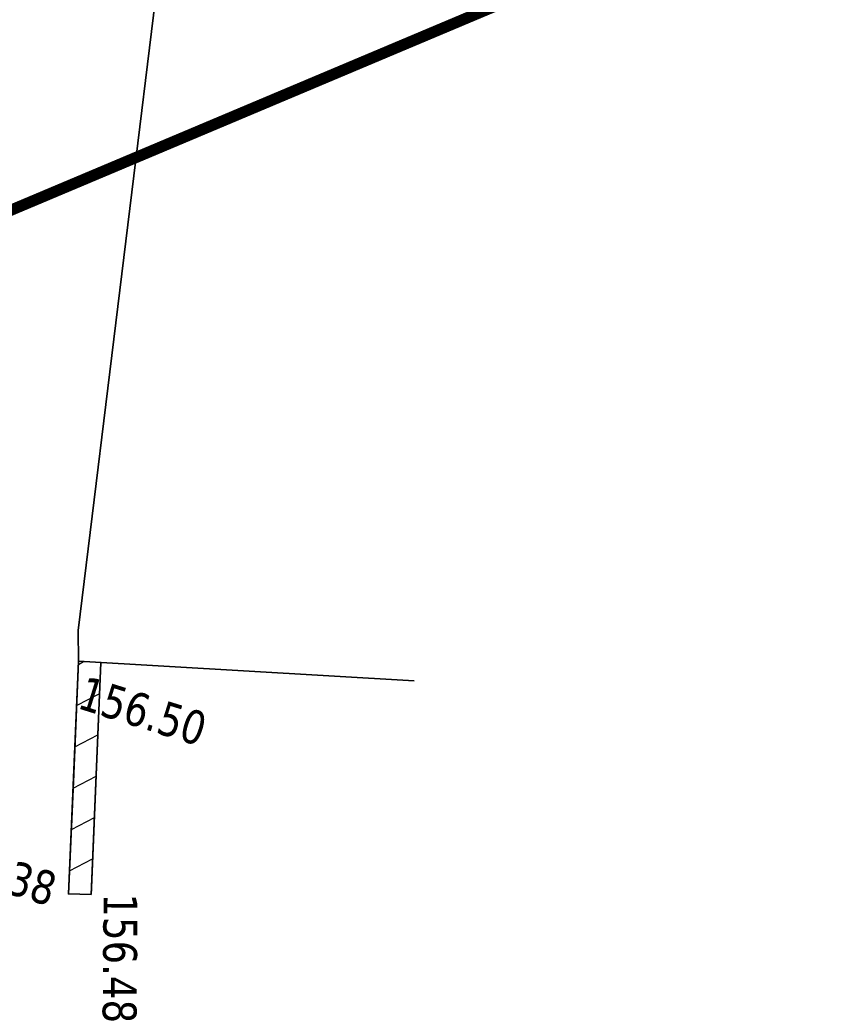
# Model space of a CAD drawing. Header units: millimetres. Extents: x 24647 to 200269, y -67453 to 4484.
# Tile 11 of 231: x 37567 to 38295, y -62677 to -61804. Entities that reach past the tile are written whole.
import ezdxf
from ezdxf.enums import TextEntityAlignment as Align

# ---------------------------------------------------------------- set-up
doc = ezdxf.new("R2010")
doc.units = ezdxf.units.MM
doc.linetypes.add('AXES2', pattern=[28.575, 19.05, -3.175, 3.175, -3.175])
doc.linetypes.add('Continue', pattern=[1, 1, 0])
doc.layers.get('0').update_dxf_attribs({"lineweight": 9})
doc.layers.add('0_Limites', color=10, linetype='AXES2', lineweight=50)
doc.layers.add('E_Murs', color=250, linetype='Continuous', lineweight=35)
for name, color, linetype in [('Limi_mplein', 7, 'Continue'), ('Limi_mur_hab', 7, 'Continue'), ('Topo_ptco', 7, 'Continue'), ('Topo_ptco_alt', 3, 'Continue')]:
    doc.layers.add(name, color=color, linetype=linetype)
doc.styles.add('Verdana 1.0', font='verdana.ttf', dxfattribs={"width": 0.8, "height": 0.2})

# ---------------------------------------------------------------- blocks, each defined once
blk = doc.blocks.new('Topo_Ptco')
at = {"color": 0}
blk.add_point((0, 0), dxfattribs=at)
at = {"layer": 'Topo_ptco_alt', "style": 'Verdana 1.0', "width": 0.8}
blk.add_attdef('ALT', text='', height=0.3, dxfattribs=at).set_placement((0.1, -0.1), align=Align.TOP_LEFT)
blk = doc.blocks.new('plantopo')
at = {"layer": 'Limi_mur_hab'}
h = blk.add_hatch(dxfattribs=at)
h.set_pattern_fill('BATI_DUR', color=0, scale=0.1, pattern_type=2)
h.set_pattern_definition([(45, (-5e-10, 0), (-0.224506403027, 0.224506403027), [])])
h.paths.add_polyline_path([(1270647.8347, 7266514.2513), (1270647.6407, 7266514.2027), (1270648.1732, 7266512.2088), (1270648.3665, 7266512.2605)])
at = {"layer": 'Limi_mplein', "flags": 128}
for points in [[(1270647.6407, 7266514.2027), (1270648.1732, 7266512.2088)], [(1270647.8347, 7266514.2513), (1270648.3665, 7266512.2605)]]:
    blk.add_lwpolyline(points, dxfattribs=at)
at = {"layer": 'Limi_mplein', "elevation": 156.4805, "flags": 128}
blk.add_lwpolyline([(1270648.1732, 7266512.2088), (1270648.3665, 7266512.2605)], dxfattribs=at)
at = {"layer": 'Topo_ptco'}
ref = blk.add_blockref('Topo_Ptco', (1270647.6407, 7266514.2027, 156.4968), dxfattribs=at)
ref.add_attrib('ALT', '156.50', dxfattribs={"layer": 'Topo_ptco_alt', "height": 0.3, "style": 'Verdana 1.0', "width": 0.8}).set_placement((1270647.7407, 7266514.1027, 156.4968), align=Align.TOP_LEFT)
ref = blk.add_blockref('Topo_Ptco', (1270646.7941, 7266512.4496, 156.3846), dxfattribs=at)
ref.add_attrib('ALT', '156.38', dxfattribs={"layer": 'Topo_ptco_alt', "height": 0.3, "style": 'Verdana 1.0', "width": 0.8}).set_placement((1270646.8941, 7266512.3496, 156.3846), align=Align.TOP_LEFT)
ref = blk.add_blockref('Topo_Ptco', (1270648.1732, 7266512.2088, 156.4805), dxfattribs=at)
ref.add_attrib('ALT', '156.48', dxfattribs={"layer": 'Topo_ptco_alt', "height": 0.3, "rotation": 286.92281, "style": 'Verdana 1.0', "width": 0.8}).set_placement((1270648.7563, 7266512.3931), align=Align.TOP_LEFT)

msp = doc.modelspace()

# ---------------------------------------------------------------- linework, layer by layer
at = {"layer": '0_Limites', "ltscale": 20, "const_width": 10}
msp.add_lwpolyline([(36101.84, -57448.81), (36481.37, -58621.94), (37147.62, -60201.86), (37245.51, -62105.13), (39310.59, -61235.02), (40416.03, -60426.45), (42041.15, -59958.53), (42082.38, -59943.05), (42696.94, -58789.94), (42932.5, -57891.82), (44684.64, -54097.78)], dxfattribs=at)
at = {"layer": 'E_Murs', "flags": 128}
for points in [[(37619.47, -62373.08), (37619.22, -62345.77), (37696.85, -61712.69), (38522.63, -61353.81)], [(37619.47, -62373.08), (37610.71, -62579.26)], [(37619.47, -62373.08), (37917.47, -62390.31)], [(37639.44, -62374.23), (37630.69, -62580.11)]]:
    msp.add_lwpolyline(points, dxfattribs=at)
at = {"layer": 'E_Murs', "elevation": 15648.05, "flags": 128}
msp.add_lwpolyline([(37610.71, -62579.26), (37630.69, -62580.11)], dxfattribs=at)

# ---------------------------------------------------------------- block references
at = {"xscale": 100, "yscale": 100, "zscale": 100, "rotation": 342.6124533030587}
msp.add_blockref('plantopo', (-338368658.66, -655538483.82), dxfattribs=at)

doc.saveas('drawing.dxf')
